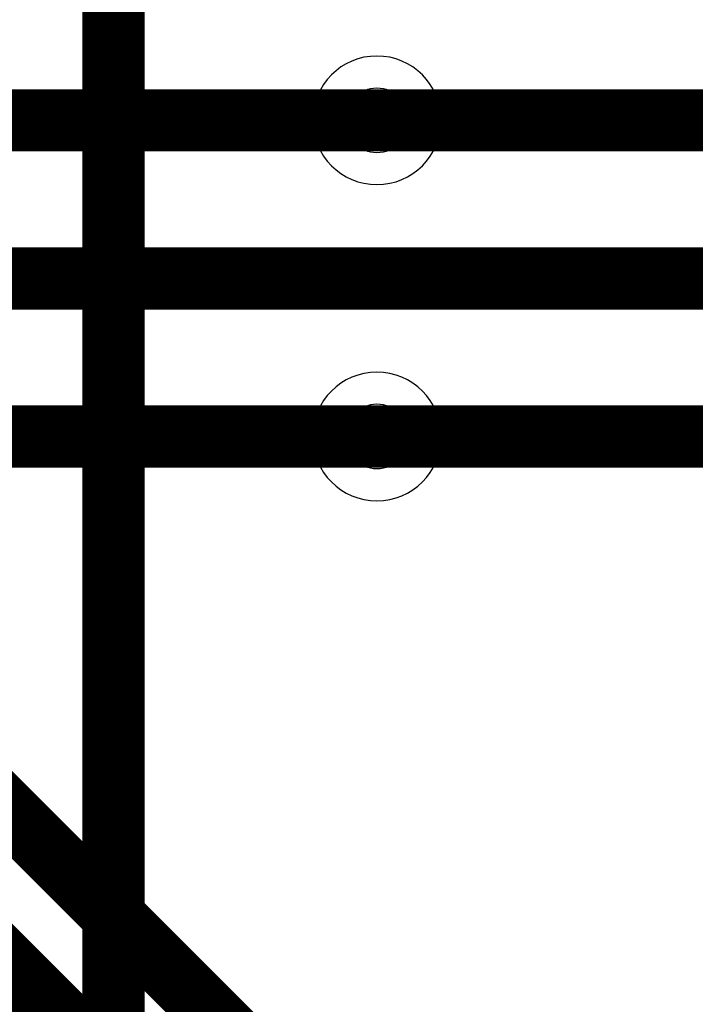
# Model space of a CAD drawing. Header units: millimetres. Extents: x -8 to 125, y -6 to 113.
# Tile 42 of 142: x 52.89 to 56.14, y 53.65 to 58.4. Entities that reach past the tile are written whole.
import ezdxf

# ---------------------------------------------------------------- set-up
doc = ezdxf.new("R2010")
doc.units = ezdxf.units.MM
for name, color, linetype, true_color in [('Bottom Layer', 7, 'Continuous', 0x0000ff), ('Hole Layer', 7, 'Continuous', 0x222222), ('Multi-Layer', 7, 'Continuous', 0xc0c0c0), ('Top Layer', 7, 'Continuous', 0xff0000)]:
    doc.layers.add(name, color=color, linetype=linetype, true_color=true_color)

msp = doc.modelspace()

# ---------------------------------------------------------------- linework, layer by layer
at = {"layer": 'Bottom Layer', "const_width": 0.3}
for points in [[(53.3401, 51.3081), (53.3401, 62.4841)], [(62.4841, 57.9121), (54.6101, 57.9121)], [(54.6101, 56.3881), (62.4841, 56.3881)]]:
    msp.add_lwpolyline(points, dxfattribs=at)
at = {"layer": 'Hole Layer'}
for points in [[(54.4551, 57.9121, 1), (54.7651, 57.9121, 1)], [(54.4551, 56.3881, 1), (54.7651, 56.3881, 1)]]:
    msp.add_lwpolyline(points, format="xyb", close=True, dxfattribs=at)
at = {"layer": 'Multi-Layer'}
for points in [[(54.3001, 57.9121, 1), (54.9201, 57.9121, 1)], [(54.3001, 56.3881, 1), (54.9201, 56.3881, 1)]]:
    msp.add_lwpolyline(points, format="xyb", close=True, dxfattribs=at)
at = {"layer": 'Top Layer', "const_width": 0.3}
for points in [[(46.7361, 57.9121), (54.6101, 57.9121)], [(57.4041, 57.1501), (46.1727, 57.1501)], [(48.0061, 56.3881), (54.6101, 56.3881)], [(54.4262, 52.9901), (52.3253, 55.091)], [(54.6901, 51.9901), (52.0515, 54.6287)]]:
    msp.add_lwpolyline(points, dxfattribs=at)

doc.saveas('drawing.dxf')
